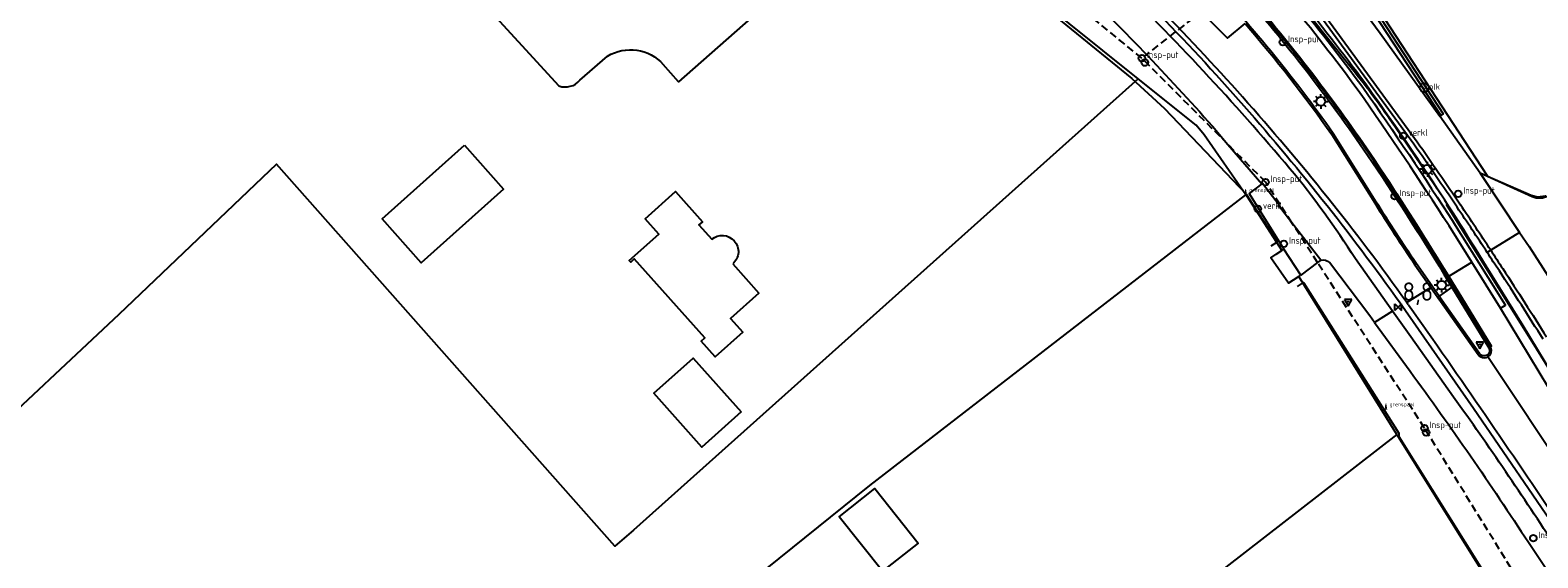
# Model space of a CAD drawing. Extents: x 165936 to 168490, y 440742 to 446306.
# Tile 39 of 78: x 167536 to 167741, y 443401 to 443473. Entities that reach past the tile are written whole.
import ezdxf

# ---------------------------------------------------------------- set-up
doc = ezdxf.new("R2010")
doc.units = 0
doc.header["$LTSCALE"] = 4
doc.linetypes.add('STIPPELFIJN', pattern=[0.375, 0.25, -0.125])
doc.layers.get('0').update_dxf_attribs({"linetype": 'CONTINUOUS'})
for name, color, linetype in [('G_OTD', 32, 'CONTINUOUS'), ('G_OWG', 6, 'CONTINUOUS'), ('G_PND', 1, 'CONTINUOUS'), ('G_WGD', 7, 'CONTINUOUS'), ('G_WGI', 1, 'CONTINUOUS'), ('LKWDUP', 5, 'CONTINUOUS'), ('LSHD', 3, 'CONTINUOUS'), ('LVGO', 3, 'CONTINUOUS'), ('LWGI', 7, 'CONTINUOUS'), ('PPALHM', 10, 'CONTINUOUS')]:
    doc.layers.add(name, color=color, linetype=linetype)
for name, color, linetype, true_color in [('PBRD', 7, 'CONTINUOUS', 0xbd2877), ('PPAL', 7, 'CONTINUOUS', 0xbd2877), ('PPUT', 7, 'CONTINUOUS', 0xbd2877)]:
    doc.layers.add(name, color=color, linetype=linetype, true_color=true_color)
doc.styles.add('ISO', font='ISO')
doc.styles.get("Standard").update_dxf_attribs({"font": 'ISO'})
doc.linetypes.add('HAAG', pattern='A,0.25,-0.25,[151,BLOK.SHX,S=0.25,R=0,X=0,Y=0],-0.25,0.25', length=1)

# ---------------------------------------------------------------- blocks, each defined once
blk = doc.blocks.new('verkeersbord-pl')
at = {"linetype": 'Continuous'}
blk.add_circle((0, 0), 0.03, dxfattribs=at)
blk = doc.blocks.new('verkeersbord')
at = {"color": 0}
for p, q in [((0.5, 0.32), (-0.5, 0.32)), ((-0.5, 0.32), (0, -0.6)), ((0, -0.6), (0.5, 0.32))]:
    blk.add_line(p, q, dxfattribs=at)
blk = doc.blocks.new('klok')
at = {"color": 0}
blk.add_circle((0, 0), 0.45, dxfattribs=at)
at = {"style": 'ISO'}
blk.add_attdef('KLOK', (0.7, 0), '', height=0.9, dxfattribs=at)
blk = doc.blocks.new('grensmarkering')
at = {"linetype": 'ByBlock', "lineweight": -2}
h = blk.add_hatch(color=0, dxfattribs=at)
h.dxf.hatch_style = 1
h.paths.add_polyline_path([(0.09, 0.55, 0.219912), (0.05, 0.61, -0.457379), (0.04, 0.66, 2.245674), (-0.04, 0.66, -0.457379), (-0.05, 0.61, 0.219912), (-0.09, 0.55), (-0.15, 0.04), (-0.18, 0.04), (-0.18, 0.01, 0.018367), (-0.1, 0, -0.954633), (0.1, 0, 0.018367), (0.18, 0.01), (0.18, 0.04), (0.15, 0.04)])
at = {"linetype": 'ByBlock', "lineweight": -2, "true_color": 0x681648}
h = blk.add_hatch(color=219, dxfattribs=at)
h.dxf.hatch_style = 1
h.paths.add_polyline_path([(0.1, 0, 1), (-0.1, 0, 1)])
at = {"linetype": 'ByBlock', "lineweight": -2}
h = blk.add_hatch(color=0, dxfattribs=at)
h.dxf.hatch_style = 1
h.paths.add_polyline_path([(0.18, -0.04, -0.022381), (0.08, -0.06, -0.528879), (-0.08, -0.06, -0.022381), (-0.18, -0.04), (-0.18, -0.13, 0.083333), (0.18, -0.13)])
at = {"color": 0, "linetype": 'ByBlock', "lineweight": -2}
blk.add_attdef('GRENSMARKERING', (0.5, 0.35), '', height=0.5, dxfattribs=at)
blk = doc.blocks.new('verklikker')
at = {"color": 0}
blk.add_circle((0, 0), 0.45, dxfattribs=at)
at = {"color": 0, "style": 'ISO'}
blk.add_attdef('VERKLIKKER', (0.7, 0), '', height=0.9, dxfattribs=at)
blk = doc.blocks.new('lichtmast')
at = {"color": 0}
for p, q in [((-0.6, 0), (-1, 0)), ((-0.71, 0.71), (-0.42, 0.42)), ((0, 0.6), (0, 1)), ((0.42, 0.42), (0.71, 0.71)), ((0.6, 0), (1, 0)), ((-0.42, -0.42), (-0.71, -0.71)), ((0, -0.6), (0, -1)), ((0.42, -0.42), (0.71, -0.71))]:
    blk.add_line(p, q, dxfattribs=at)
blk.add_circle((0, 0), 0.6, dxfattribs=at)
blk = doc.blocks.new('kilometerpaal')
at = {"color": 0}
for p, q in [((-0.44, 0.44), (0.44, -0.44)), ((-0.44, -0.44), (-0.44, 0.44)), ((0.44, 0.44), (-0.44, -0.44)), ((0.44, -0.44), (0.44, 0.44))]:
    blk.add_line(p, q, dxfattribs=at)
at = {"color": 0, "style": 'ISO'}
blk.add_attdef('KILOMETERPAAL', (0.59, 0.87), '', height=2.5, dxfattribs=at)
blk = doc.blocks.new('verkeersteller')
at = {"color": 0}
blk.add_circle((0, 0), 0.45, dxfattribs=at)
blk = doc.blocks.new('kolk')
at = {"color": 0}
blk.add_circle((0, 0), 0.6, dxfattribs=at)
at = {"color": 0, "linetype": 'Continuous', "style": 'ISO'}
blk.add_attdef('KOLK', (-0.04, -0.26), '', height=0.8, dxfattribs=at)

msp = doc.modelspace()

# ---------------------------------------------------------------- linework, layer by layer
at = {"layer": 'G_OTD', "linetype": 'Continuous', "transparency": 33554687}
for points in [[(167560.743, 443523.879), (167596.989, 443477.124), (167608.023, 443465.021)], [(167666.894, 443481.966), (167658.691, 443477.974), (167649.852, 443488.18), (167624.228, 443465.563), (167622.162, 443467.949)], [(167610.859, 443465.802), (167614.605, 443469.057)], [(167686.579, 443466.005), (167618.145, 443404.715), (167615.604, 443402.56), (167569.712, 443454.392), (167548.338, 443433.987), (167528.702, 443415.644), (167479.198, 443465.44)], [(167595.197, 443456.962), (167600.51, 443451.013), (167589.337, 443441.035), (167584.024, 443446.984), (167595.197, 443456.962)], [(167677.13, 443334.401), (167676.067, 443335.373), (167659.971, 443354.628), (167651.998, 443347.783), (167644.778, 443356.734), (167647.711, 443359.14), (167640.892, 443368.607), (167634.611, 443375.753), (167629.798, 443381.731), (167619.131, 443373.155), (167627.732, 443362.036), (167596.736, 443337.007), (167584.212, 443352.942), (167611.548, 443375.104), (167609.404, 443377.749), (167613.069, 443380.742), (167623.643, 443389.376), (167634.417, 443398.075), (167650.193, 443410.812), (167701.172, 443450.227)], [(167632.729, 443420.773), (167627.403, 443416.018), (167620.876, 443423.328), (167626.203, 443428.083), (167632.729, 443420.773)], [(167721.663, 443417.732), (167690.589, 443393.595), (167698.03, 443384.001), (167703.41, 443387.05), (167716.141, 443370.014), (167739.599, 443388.476)], [(167651.888, 443399.157), (167646.029, 443406.535), (167650.855, 443410.367), (167656.714, 443402.988), (167651.888, 443399.157)]]:
    msp.add_lwpolyline(points, dxfattribs=at)
for points in [[(167614.605, 443469.057, -0.3614136), (167622.162, 443467.949)], [(167608.023, 443465.021, 0.3115441), (167610.859, 443465.802)]]:
    msp.add_lwpolyline(points, format="xyb", dxfattribs=at)
at = {"layer": 'G_OWG', "linetype": 'Continuous', "transparency": 33554687}
for points in [[(167697.325, 443488.972, -0.0245339), (167717.023, 443464.851)], [(167717.023, 443464.851, -0.0096486), (167729.391, 443446.426)], [(167729.814, 443448.567, 0.0038245), (167723.953, 443457.121)], [(167733.907, 443442.418, 0.002741), (167729.814, 443448.567)], [(167735.546, 443439.917, 0.0010224), (167733.907, 443442.418)], [(167741.477, 443430.652, 0.0040579), (167735.546, 443439.917)]]:
    msp.add_lwpolyline(points, format="xyb", dxfattribs=at)
for points in [[(167716.011, 443485.654), (167715.847, 443485.163), (167713.568, 443483.381), (167714.192, 443482.309), (167727.95, 443461.235), (167727.609, 443461.009), (167727.491, 443460.929)], [(167716.011, 443485.654), (167716.457, 443484.738), (167716.752, 443484.13), (167714.555, 443482.478), (167733.941, 443452.781), (167739.853, 443450.22), (167740.733, 443449.983), (167741.808, 443450.124), (167741.922, 443449.956)], [(167723.953, 443457.121), (167708.252, 443478.636)], [(167686.579, 443466.005), (167672.401, 443477.393)], [(167701.172, 443450.227), (167695.52, 443458.364), (167694.428, 443459.7), (167686.579, 443466.005)], [(167701.172, 443450.227), (167701.329, 443450.001), (167705.638, 443443.324), (167706.045, 443442.694)], [(167735.686, 443434.84), (167736.37, 443435.281), (167734.031, 443439.038), (167729.391, 443446.426)], [(167708.333, 443439.148), (167707.59, 443438.674), (167706.943, 443438.261), (167704.558, 443441.671), (167705.287, 443442.173), (167706.045, 443442.694)], [(167706.045, 443442.694), (167706.33, 443442.89)], [(167734.384, 443442.715), (167733.907, 443442.418)], [(167708.333, 443439.148), (167708.62, 443439.332)], [(167721.663, 443417.732), (167708.333, 443439.148)], [(167729.106, 443437.724), (167727.384, 443436.471)], [(167729.301, 443437.866), (167729.106, 443437.724)], [(167727.19, 443436.329), (167727.384, 443436.471)], [(167721.663, 443417.732), (167739.787, 443388.613)]]:
    msp.add_lwpolyline(points, dxfattribs=at)
at = {"layer": 'G_PND', "linetype": 'Continuous', "transparency": 33554687}
msp.add_lwpolyline([(167631.59, 443440.878), (167635.131, 443436.912), (167631.274, 443433.469), (167632.939, 443431.604), (167629.209, 443428.274), (167627.311, 443430.4), (167627.796, 443430.833), (167618.24, 443441.538), (167617.755, 443441.105), (167617.548, 443441.336), (167621.562, 443444.919), (167619.7, 443447.005), (167623.832, 443450.695), (167627.494, 443446.595), (167627.005, 443446.158), (167628.74, 443444.223)], dxfattribs=at)
for points in [[(167628.74, 443444.223, -0.4055541), (167631.8, 443443.996)], [(167631.8, 443443.996, -0.4194976), (167631.59, 443440.878)]]:
    msp.add_lwpolyline(points, format="xyb", dxfattribs=at)
at = {"layer": 'G_WGD', "linetype": 'Continuous', "transparency": 33554687}
for points in [[(167655.254, 443510.284), (167659.2, 443507.417), (167668.588, 443499.874), (167675.152, 443494.208), (167680.983, 443488.866), (167686.902, 443483.126), (167692.777, 443477.474), (167698.662, 443471.516), (167701.082, 443473.48)], [(167710.922, 443483.716), (167719.378, 443472.203), (167727.491, 443460.929)], [(167708.706, 443478.966), (167724.41, 443457.447)], [(167732.929, 443453.165), (167727.491, 443460.929)], [(167696.626, 443459.556), (167698.739, 443457.091), (167703.342, 443451.719)], [(167712.816, 443458.453), (167718.647, 443449.138)], [(167732.929, 443453.165), (167738.296, 443445.144)], [(167741.922, 443449.956), (167741.654, 443449.861), (167741.377, 443449.799), (167741.094, 443449.77), (167740.952, 443449.768), (167740.81, 443449.774), (167740.529, 443449.812), (167740.254, 443449.883), (167739.989, 443449.986), (167732.929, 443453.165)], [(167703.342, 443451.719), (167701.611, 443450.432), (167706.33, 443442.89)], [(167711.332, 443441.394), (167707.407, 443446.452), (167705.603, 443448.777), (167705.673, 443448.843), (167703.44, 443451.763), (167703.342, 443451.719)], [(167731.795, 443441.107), (167728.745, 443446.018)], [(167738.296, 443445.144), (167734.384, 443442.715)], [(167738.296, 443445.144), (167739.586, 443443.217), (167745.469, 443434.035)], [(167708.62, 443439.332), (167706.33, 443442.89)], [(167711.332, 443441.394), (167710.89, 443441.058), (167708.62, 443439.332)], [(167718.619, 443432.925), (167717.961, 443433.825), (167712.511, 443441.064)], [(167721.068, 443434.446), (167716.023, 443441.565)], [(167724.099, 443440.75), (167726.255, 443437.667)], [(167728.553, 443439.094), (167731.795, 443441.107)], [(167735.686, 443434.84), (167731.795, 443441.107)], [(167726.255, 443437.667), (167722.993, 443435.641)], [(167726.255, 443437.667), (167727.19, 443436.329)], [(167728.553, 443439.094), (167728.243, 443439.603)], [(167729.301, 443437.866), (167728.553, 443439.094)], [(167733.999, 443428.269), (167734.195, 443428.426), (167734.345, 443428.628), (167734.438, 443428.862), (167734.469, 443429.111), (167734.435, 443429.361), (167734.339, 443429.593), (167729.301, 443437.866)], [(167727.19, 443436.329), (167727.565, 443435.793), (167732.666, 443428.573), (167732.829, 443428.381), (167733.035, 443428.237), (167733.271, 443428.15), (167733.521, 443428.126), (167733.769, 443428.167), (167733.999, 443428.269)], [(167721.068, 443434.446), (167718.619, 443432.925)], [(167729.349, 443422.791), (167723.529, 443430.973), (167721.068, 443434.446)], [(167754.716, 443403.47), (167744.87, 443419.662), (167735.686, 443434.84)], [(167718.619, 443432.925), (167723.453, 443426.313)], [(167799.604, 443323.074), (167755.937, 443395.215), (167733.999, 443428.269)], [(167739.481, 443403.097), (167744.896, 443395.04), (167745.243, 443394.267), (167746, 443393.155)]]:
    msp.add_lwpolyline(points, dxfattribs=at)
for points in [[(167676.145, 443488.404, -0.0264825), (167700.704, 443463.534)], [(167716.403, 443464.405, 0.0245294), (167696.757, 443488.461)], [(167677.504, 443479.444, -0.0217377), (167696.626, 443459.556)], [(167707.15, 443453.781, 0.025906), (167683.116, 443479.58)], [(167717.885, 443455.75, 0.0293618), (167700.594, 443478.134)], [(167701.082, 443473.48, -0.0246877), (167712.816, 443458.453)], [(167728.745, 443446.018, 0.0096687), (167716.403, 443464.405)], [(167722.993, 443435.641, 0.0272984), (167700.704, 443463.534)], [(167724.41, 443457.447, -0.0038734), (167730.279, 443448.88)], [(167728.243, 443439.603, 0.0109027), (167717.885, 443455.75)], [(167716.023, 443441.565, 0.031715), (167707.15, 443453.781)], [(167718.647, 443449.138, 0.0083726), (167724.099, 443440.75)], [(167734.384, 443442.715, 0.0027336), (167730.279, 443448.88)], [(167734.384, 443442.715, -0.0009295), (167736.016, 443440.223)], [(167711.332, 443441.394, -0.2495202), (167712.511, 443441.064)], [(167736.016, 443440.223, -0.0040823), (167741.952, 443430.951)], [(167723.242, 443435.292, 0.0032535), (167722.993, 443435.641)], [(167723.242, 443435.292, -0.0070446), (167743.771, 443405.4)], [(167723.453, 443426.313, -0.0130969), (167739.481, 443403.097)], [(167743.239, 443402.398, 0.0108144), (167729.349, 443422.791)]]:
    msp.add_lwpolyline(points, format="xyb", dxfattribs=at)
at = {"layer": 'G_WGI', "linetype": 'Continuous', "transparency": 33554687}
for points in [[(167713.016, 443458.586, 0.0362173), (167695.279, 443480.252)], [(167700.412, 443477.978, -0.0293963), (167717.686, 443455.615)], [(167717.686, 443455.615, -0.0109093), (167728.038, 443439.478)], [(167724.297, 443440.886, -0.0082428), (167718.85, 443449.265)], [(167734.131, 443429.474, -0.9765928), (167732.865, 443428.707)]]:
    msp.add_lwpolyline(points, format="xyb", dxfattribs=at)
for points in [[(167718.85, 443449.265), (167713.016, 443458.586)], [(167727.384, 443436.471), (167724.297, 443440.886)], [(167728.038, 443439.478), (167729.106, 443437.724)], [(167729.106, 443437.724), (167734.131, 443429.474)], [(167732.865, 443428.707), (167727.761, 443435.931), (167727.384, 443436.471)]]:
    msp.add_lwpolyline(points, dxfattribs=at)
at = {"layer": 'LKWDUP', "linetype": 'STIPPELFIJN', "lineweight": -3, "transparency": 33554687}
for points in [[(167687.317, 443468.958), (167710.643, 443487.173)], [(167745.396, 443386.196), (167744.266, 443388.026), (167742.623, 443390.687), (167725.4, 443418.58), (167710.89, 443441.058), (167707.407, 443446.452), (167703.843, 443451.973), (167698.739, 443457.091), (167687.061, 443468.799), (167674.414, 443479.154), (167671.006, 443481.944), (167666.268, 443485.823), (167665.346, 443486.579)]]:
    msp.add_lwpolyline(points, dxfattribs=at)
at = {"layer": 'LSHD', "linetype": 'Continuous', "lineweight": -3, "transparency": 33554687}
msp.add_lwpolyline([(167704.227, 443481.648), (167715.45, 443467.518, -0.0119975), (167718.658, 443463.382, -0.0105999), (167721.359, 443459.556), (167727.678, 443450.29)], format="xyb", dxfattribs=at)
for points in [[(167669.722, 443474.277), (167674.095, 443475.475), (167685.718, 443466.031), (167690.121, 443461.977), (167701.199, 443450.312), (167705.427, 443443.816), (167704.575, 443443.255)], [(167756.497, 443403.654), (167740.643, 443429.301), (167728.377, 443448.948)], [(167708.174, 443437.788), (167708.982, 443438.338), (167721.898, 443417.886), (167721.903, 443417.454), (167739.586, 443389.198), (167739.082, 443388.746)]]:
    msp.add_lwpolyline(points, dxfattribs=at)
at = {"layer": 'LVGO', "linetype": 'HAAG', "transparency": 33554687}
msp.add_lwpolyline([(167757.003, 443402.532), (167749.044, 443415.488), (167738.792, 443432.483), (167733.753, 443440.553, 0.0204907), (167716.719, 443466.222, 0.021321), (167697.755, 443489.511), (167687.388, 443500.484), (167685.087, 443502.793)], format="xyb", dxfattribs=at)
at = {"layer": 'LWGI', "transparency": 33554687}
for points in [[(167734.339, 443429.593), (167734.469, 443429.704), (167729.973, 443437.102), (167728.387, 443439.691, 0.0108699), (167718.025, 443455.845, 0.0294194), (167700.722, 443478.244, 0.0217704), (167680.728, 443499.913), (167664.622, 443511.536), (167645.034, 443525.695), (167627.887, 443538.121), (167618.714, 443544.762), (167607.396, 443552.991), (167600.56, 443557.668), (167595.332, 443561.22), (167595.246, 443561.139)], [(167583.508, 443546.439), (167587.062, 443546.11, -0.1191932), (167609.54, 443536.483), (167618.905, 443530.563, -0.0171206), (167647.454, 443510.51, -0.0097817), (167656.94, 443503.529, -0.019553), (167674.786, 443488.694, -0.0307698), (167700.149, 443463.163, -0.0261707), (167722.109, 443435.566), (167732.053, 443421.276), (167748.129, 443397.787)]]:
    msp.add_lwpolyline(points, format="xyb", dxfattribs=at)
msp.add_lwpolyline([(167714.192, 443482.309), (167713.831, 443482.089), (167727.609, 443461.009)], dxfattribs=at)

# ---------------------------------------------------------------- block references
at = {"layer": 'PBRD', "transparency": 33554687}
for p in [(167722.525, 443458.259), (167702.79, 443448.33)]:
    msp.add_blockref('verklikker', p, dxfattribs=at).add_auto_attribs({'VERKLIKKER': 'verkl '})
for p in [(167715.032, 443435.739), (167732.916, 443429.946)]:
    msp.add_blockref('verkeersbord', p, dxfattribs=at)
at = {"layer": 'PPAL', "transparency": 33554687}
for name, p in [('verkeersteller', (167687.476, 443468.183)), ('lichtmast', (167711.327, 443462.922)), ('lichtmast', (167725.784, 443453.707)), ('lichtmast', (167727.724, 443437.991)), ('verkeersbord-pl', (167715.032, 443435.739)), ('verkeersbord-pl', (167732.916, 443429.946)), ('verkeersteller', (167725.63, 443417.986))]:
    msp.add_blockref(name, p, dxfattribs=at)
for p in [(167701.143, 443450.289), (167720.162, 443421.205)]:
    msp.add_blockref('grensmarkering', p, dxfattribs=at).add_auto_attribs({'GRENSMARKERING': 'grenspaal'})
at = {"layer": 'PPALHM', "transparency": 33554687}
msp.add_blockref('kilometerpaal', (167721.831, 443434.995), dxfattribs=at).add_auto_attribs({'KILOMETERPAAL': '8,8'})
at = {"layer": 'PPUT', "transparency": 33554687}
for name, p, values in [('klok', (167706.199, 443470.956), {'KLOK': 'Insp-put'}), ('klok', (167687.061, 443468.799), {'KLOK': 'Insp-put'}), ('kolk', (167725.366, 443464.788), {'KOLK': 'Kolk'}), ('klok', (167703.843, 443451.973), {'KLOK': 'Insp-put'}), ('klok', (167721.35, 443450.065), {'KLOK': 'Insp-put'}), ('klok', (167729.959, 443450.392), {'KLOK': 'Insp-put'}), ('klok', (167706.333, 443443.607), {'KLOK': 'Insp-put'}), ('klok', (167725.4, 443418.58), {'KLOK': 'Insp-put'}), ('klok', (167740.154, 443403.637), {'KLOK': 'Insp-put'})]:
    msp.add_blockref(name, p, dxfattribs=at).add_auto_attribs(values)

doc.saveas('drawing.dxf')
